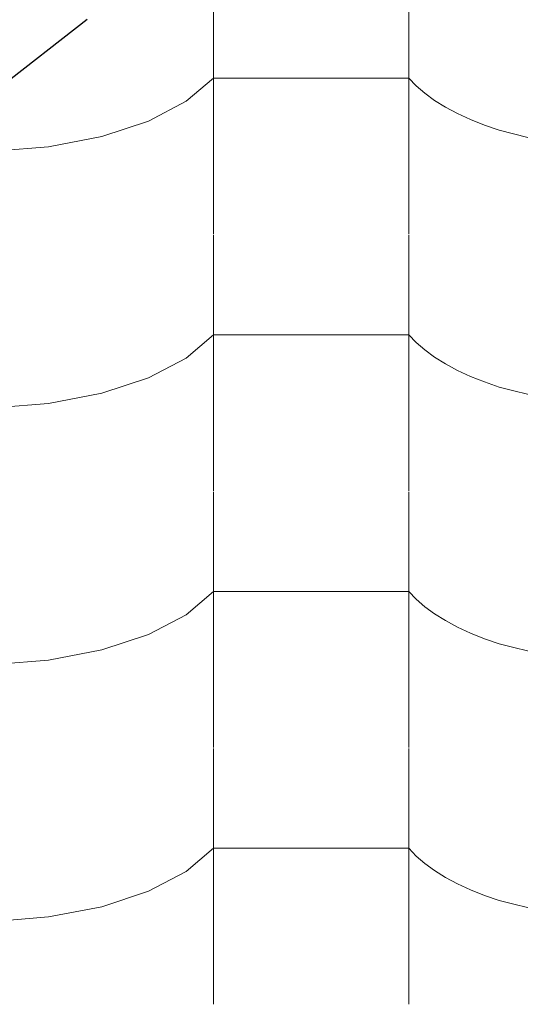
# Model space of a CAD drawing. Header units: millimetres. Extents: x -36478 to 31050, y -14811 to 11827.
# Tile 69 of 217: x -18594 to -18471, y 7273 to 7515. Entities that reach past the tile are written whole.
import ezdxf

# ---------------------------------------------------------------- set-up
doc = ezdxf.new("R2010")
doc.units = ezdxf.units.MM
doc.header["$MEASUREMENT"] = 0
doc.linetypes.add('Wipeout_Contour', pattern=[1000, 0, -1000])
doc.layers.add('Nové_Konstrukce - krov', color=7, linetype='Continuous')
doc.layers.add('Nové_Výplně - Povrchové', color=7, linetype='Continuous')

# ---------------------------------------------------------------- blocks, each defined once
blk = doc.blocks.new('*X13')
at = {"layer": 'Nové_Výplně - Povrchové', "color": 21, "linetype": 'Continuous', "lineweight": 20, "true_color": 0xffaaaa}
for p, q in [((-18546.72, 7525.36), (-18546.72, 7462.48)), ((-18498.69, 7525.36), (-18498.69, 7462.48)), ((-18553.39, 7495.14), (-18546.72, 7500.83)), ((-18522.71, 7500.83), (-18546.72, 7500.83)), ((-18498.69, 7500.83), (-18522.71, 7500.83)), ((-18498.69, 7500.83), (-18496.86, 7498.93)), ((-18496.86, 7498.93), (-18494.74, 7497.1)), ((-18494.74, 7497.1), (-18492.34, 7495.35)), ((-18562.7, 7490.27), (-18553.39, 7495.14)), ((-18492.34, 7495.35), (-18489.65, 7493.68)), ((-18489.65, 7493.68), (-18486.71, 7492.1)), ((-18486.71, 7492.1), (-18483.53, 7490.62)), ((-18574.18, 7486.48), (-18562.7, 7490.27)), ((-18483.53, 7490.62), (-18480.12, 7489.25)), ((-18480.12, 7489.25), (-18476.5, 7488)), ((-18587.24, 7483.95), (-18574.18, 7486.48)), ((-18476.5, 7488), (-18464.05, 7484.89)), ((-18601.21, 7482.82), (-18587.24, 7483.95)), ((-18546.72, 7462.25), (-18546.72, 7399.38)), ((-18498.69, 7462.25), (-18498.69, 7399.38)), ((-18553.39, 7432.03), (-18546.72, 7437.72)), ((-18522.71, 7437.72), (-18546.72, 7437.72)), ((-18498.69, 7437.72), (-18522.71, 7437.72)), ((-18498.69, 7437.72), (-18496.86, 7435.83)), ((-18496.86, 7435.83), (-18494.74, 7434)), ((-18494.74, 7434), (-18492.34, 7432.24)), ((-18562.7, 7427.17), (-18553.39, 7432.03)), ((-18492.34, 7432.24), (-18489.65, 7430.57)), ((-18489.65, 7430.57), (-18486.71, 7428.99)), ((-18486.71, 7428.99), (-18483.53, 7427.51)), ((-18574.18, 7423.37), (-18562.7, 7427.17)), ((-18483.53, 7427.51), (-18480.12, 7426.14)), ((-18480.12, 7426.14), (-18476.5, 7424.89)), ((-18587.24, 7420.85), (-18574.18, 7423.37)), ((-18476.5, 7424.89), (-18464.05, 7421.79)), ((-18601.21, 7419.71), (-18587.24, 7420.85)), ((-18546.72, 7399.15), (-18546.72, 7336.27)), ((-18498.69, 7399.15), (-18498.69, 7336.27)), ((-18553.39, 7368.93), (-18546.72, 7374.62)), ((-18522.71, 7374.62), (-18546.72, 7374.62)), ((-18498.69, 7374.62), (-18522.71, 7374.62)), ((-18498.69, 7374.62), (-18496.86, 7372.72)), ((-18496.86, 7372.72), (-18494.74, 7370.89)), ((-18494.74, 7370.89), (-18492.34, 7369.14)), ((-18562.7, 7364.06), (-18553.39, 7368.93)), ((-18492.34, 7369.14), (-18489.65, 7367.47)), ((-18489.65, 7367.47), (-18486.71, 7365.89)), ((-18486.71, 7365.89), (-18483.53, 7364.41)), ((-18574.18, 7360.27), (-18562.7, 7364.06)), ((-18483.53, 7364.41), (-18480.12, 7363.04)), ((-18480.12, 7363.04), (-18476.5, 7361.79)), ((-18587.24, 7357.74), (-18574.18, 7360.27)), ((-18476.5, 7361.79), (-18464.05, 7358.68)), ((-18601.21, 7356.61), (-18587.24, 7357.74)), ((-18546.72, 7336.04), (-18546.72, 7273.17)), ((-18498.69, 7336.04), (-18498.69, 7273.17)), ((-18553.39, 7305.82), (-18546.72, 7311.51)), ((-18522.71, 7311.51), (-18546.72, 7311.51)), ((-18498.69, 7311.51), (-18522.71, 7311.51)), ((-18498.69, 7311.51), (-18496.86, 7309.62)), ((-18496.86, 7309.62), (-18494.74, 7307.79)), ((-18494.74, 7307.79), (-18492.34, 7306.03)), ((-18562.7, 7300.96), (-18553.39, 7305.82)), ((-18492.34, 7306.03), (-18489.65, 7304.36)), ((-18489.65, 7304.36), (-18486.71, 7302.78)), ((-18486.71, 7302.78), (-18483.53, 7301.3)), ((-18574.18, 7297.16), (-18562.7, 7300.96)), ((-18483.53, 7301.3), (-18480.12, 7299.94)), ((-18480.12, 7299.94), (-18476.5, 7298.68)), ((-18587.24, 7294.64), (-18574.18, 7297.16)), ((-18476.5, 7298.68), (-18464.05, 7295.58)), ((-18601.21, 7293.5), (-18587.24, 7294.64))]:
    blk.add_line(p, q, dxfattribs=at)
blk = doc.blocks.new('výplň_6_1', base_point=(0, 0))
at = {"layer": 'Nové_Výplně - Povrchové', "color": 21, "linetype": 'Continuous', "lineweight": 20, "true_color": 0xffaaaa}
blk.add_blockref('*X13', (0, 0), dxfattribs=at)
blk = doc.blocks.new('*X5527')
at = {"layer": 'Nové_Výplně - Povrchové', "color": 21, "linetype": 'Continuous', "lineweight": 20, "true_color": 0xffaaaa}
for p, q in [((-18635.96, 7492.99), (-18628.42, 7475.88)), ((-18646.34, 7468.88), (-18666.96, 7468.88)), ((-18637.41, 7468.88), (-18646.34, 7468.88)), ((-18667.65, 7456.35), (-18667.35, 7468.58)), ((-18667.25, 7468.66), (-18659.7, 7451.55)), ((-18671.07, 7445.63), (-18667.65, 7456.35)), ((-18676.53, 7438.46), (-18671.07, 7445.63)), ((-18686.39, 7431.71), (-18680.51, 7435.37)), ((-18712.66, 7430.61), (-18710.23, 7429.92)), ((-18697.52, 7429.22), (-18686.39, 7431.71)), ((-18710.23, 7429.92), (-18697.52, 7429.22))]:
    blk.add_line(p, q, dxfattribs=at)
blk = doc.blocks.new('výplň_2763_1', base_point=(0, 0))
at = {"color": 254, "linetype": 'Wipeout_Contour', "lineweight": 0, "ltscale": 100485.019637}
blk.add_wipeout([(-18586.71, 7531.3), (-18713.96, 7432.33), (-18712.36, 7430.21), (-18704.68, 7416.57), (-18577.71, 7515.32)], dxfattribs=at).dxf.layer = 'Nové_Výplně - Povrchové'
at = {"layer": 'Nové_Výplně - Povrchové', "color": 21, "linetype": 'Continuous', "lineweight": 20, "true_color": 0xffaaaa}
blk.add_blockref('*X5527', (0, 0), dxfattribs=at)
blk = doc.blocks.new('*X5535')
at = {"layer": 'Nové_Výplně - Povrchové', "color": 21, "linetype": 'Continuous', "lineweight": 20, "true_color": 0xffaaaa}
for p, q in [((-18683.35, 7479.54), (-18683.35, 7456.14)), ((-18697.05, 7468.88), (-18683.35, 7468.88)), ((-18678.55, 7459.87), (-18683.35, 7468.88))]:
    blk.add_line(p, q, dxfattribs=at)
blk = doc.blocks.new('výplň_2767_1', base_point=(0, 0))
at = {"color": 254, "linetype": 'Wipeout_Contour', "lineweight": 0, "ltscale": 80412.508209}
blk.add_wipeout([(-18597.86, 7546.03), (-18725.11, 7447.06), (-18713.96, 7432.33), (-18586.71, 7531.3)], dxfattribs=at).dxf.layer = 'Nové_Výplně - Povrchové'
at = {"layer": 'Nové_Výplně - Povrchové', "color": 21, "linetype": 'Continuous', "lineweight": 20, "true_color": 0xffaaaa}
blk.add_blockref('*X5535', (0, 0), dxfattribs=at)

msp = doc.modelspace()

# ---------------------------------------------------------------- block references
at = {"layer": 'Nové_Výplně - Povrchové', "color": 21, "linetype": 'Continuous', "lineweight": 20, "true_color": 0xffaaaa}
msp.add_blockref('výplň_6_1', (0, 0), dxfattribs=at)

# ---------------------------------------------------------------- next in the draw order: block references
msp.add_blockref('výplň_2763_1', (0, 0), dxfattribs=at)

# ---------------------------------------------------------------- next in the draw order: block references
msp.add_blockref('výplň_2767_1', (0, 0), dxfattribs=at)

# ---------------------------------------------------------------- next in the draw order: linework, layer by layer
at = {"layer": 'Nové_Konstrukce - krov', "color": 1, "linetype": 'Continuous', "lineweight": 25}
msp.add_line((-18704.68, 7416.57), (-18577.71, 7515.32), dxfattribs=at)

doc.saveas('drawing.dxf')
